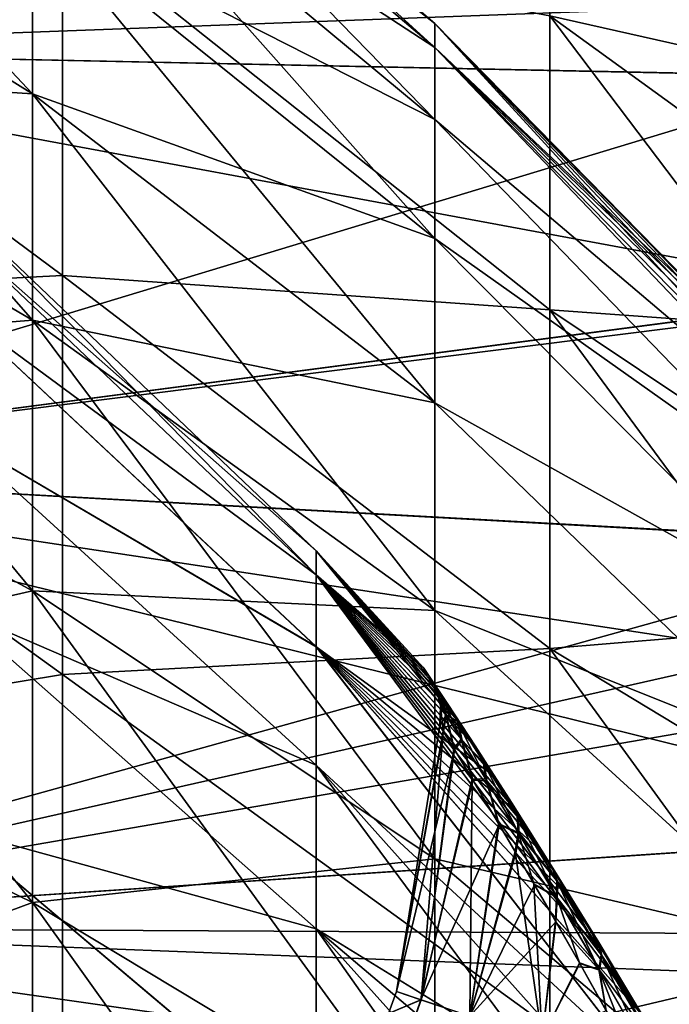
# Model space of a CAD drawing. Header units: metres. Extents: x 59 to 135, y -85 to 115.
# Tile 232 of 256: x 107.63 to 110.47, y 40.46 to 44.76. Entities that reach past the tile are written whole.
import ezdxf

# ---------------------------------------------------------------- set-up
doc = ezdxf.new("R2010")
doc.units = ezdxf.units.M
doc.layers.add('solid_20_404_502_XXX', color=7, linetype='CONTINUOUS')

msp = doc.modelspace()

# ---------------------------------------------------------------- linework, layer by layer
at = {"layer": 'solid_20_404_502_XXX'}
for points in [[(109.950691, 46.702652, 6.544341), (111.920403, 45.112293, 5.98785), (111.920403, 44.334267, 7.866168)], [(109.950691, 45.852318, 8.597223), (109.950691, 46.702652, 6.544341), (111.920403, 44.334267, 7.866168)], [(107.684959, 44.436737, -7.915516), (105.781776, 45.621094, -8.485871), (105.781776, 46.460411, -6.459577)], [(107.684959, 45.219643, -6.025414), (107.684959, 44.436737, -7.915516), (105.781776, 46.460411, -6.459577)], [(105.599998, 46.26157, 13.982672), (105.599998, 44.628742, 15.889773), (111.355148, 46.069721, 14.229728)], [(105.599998, 44.628742, -15.889776), (105.599998, 46.261566, -13.982674), (111.260277, 45.343647, -15.10622)], [(109.446487, 44.639076, -1.874774), (107.684959, 46.128693, -2.042613), (107.684959, 46.243404)], [(109.446487, 44.744362), (107.684959, 46.243404), (107.684959, 46.128693, 2.042613)], [(109.446487, 44.744362), (109.446487, 44.639076, -1.874774), (107.684959, 46.243404)], [(109.446487, 44.324547, -3.725971), (107.684959, 45.786003, -4.059539), (107.684959, 46.128693, -2.042613)], [(109.446487, 44.639076, -1.874774), (109.446487, 44.324547, -3.725971), (107.684959, 46.128693, -2.042613)], [(109.446487, 44.639076, 1.874774), (107.684959, 46.128693, 2.042613), (107.684959, 45.786003, 4.059539)], [(109.446487, 44.639076, 1.874774), (109.446487, 44.744362), (107.684959, 46.128693, 2.042613)], [(105.599998, 44.628742, 15.889773), (111.260292, 45.344017, 15.105795), (111.355148, 46.069721, 14.229728)], [(109.950691, 45.852318, 8.597223), (111.920403, 44.334267, 7.866168), (111.920403, 43.35083, 9.645566)], [(109.950691, 44.777485, 10.541992), (109.950691, 45.852318, 8.597223), (111.920403, 43.35083, 9.645566)], [(111.920403, 44.334267, -7.866168), (109.950691, 45.852318, -8.597223), (109.950691, 44.777485, -10.541992)], [(111.920403, 45.112293, -5.98785), (109.950691, 45.852318, -8.597223), (111.920403, 44.334267, -7.866168)], [(109.446487, 43.804726, -5.530313), (107.684959, 45.219643, -6.025414), (107.684959, 45.786003, -4.059539)], [(109.446487, 44.324547, -3.725971), (109.446487, 43.804726, -5.530313), (107.684959, 45.786003, -4.059539)], [(109.446487, 44.324547, 3.725971), (107.684959, 45.786003, 4.059539), (107.684959, 45.219643, 6.025414)], [(109.446487, 44.324547, 3.725971), (109.446487, 44.639076, 1.874774), (107.684959, 45.786003, 4.059539)], [(107.684959, 43.447132, -9.706076), (105.781776, 44.560181, -10.40545), (105.781776, 45.621094, -8.485871)], [(107.684959, 44.436737, -7.915516), (107.684959, 43.447132, -9.706076), (105.781776, 45.621094, -8.485871)], [(107.684959, 44.436737, 7.915516), (105.781776, 45.621094, 8.485871), (105.781776, 44.560181, 10.40545)], [(107.684959, 44.436737, 7.915516), (107.684959, 45.219643, 6.025414), (105.781776, 45.621094, 8.485871)], [(105.599998, 44.628742, 15.889773), (111.252144, 44.839069, 15.66671), (111.260292, 45.344017, 15.105795)], [(105.599998, 44.628742, -15.889776), (111.260277, 45.343647, -15.10622), (111.267883, 44.511265, -16.01181)], [(107.817116, 43.642361, -14.437141), (105.556602, 45.319584, -14.398246), (105.556602, 43.52737, -16.31497)], [(107.817116, 43.642361, -14.437141), (107.817116, 45.184437, -12.562227), (105.556602, 45.319584, -14.398246)], [(107.817116, 43.642422, 14.437074), (105.556602, 43.527359, 16.31498), (105.556602, 45.319561, 14.398275)], [(107.817116, 45.184494, 12.56215), (107.817116, 43.642422, 14.437074), (105.556602, 45.319561, 14.398275)], [(109.446487, 43.086151, -7.265107), (107.684959, 44.436737, -7.915516), (107.684959, 45.219643, -6.025414)], [(109.446487, 43.804726, -5.530313), (109.446487, 43.086151, -7.265107), (107.684959, 45.219643, -6.025414)], [(109.446487, 43.804726, 5.530313), (107.684959, 45.219643, 6.025414), (107.684959, 44.436737, 7.915516)], [(109.446487, 43.804726, 5.530313), (109.446487, 44.324547, 3.725971), (107.684959, 45.219643, 6.025414)], [(109.950691, 43.491661, 12.354188), (107.817116, 43.642422, 14.437074), (107.817116, 45.184494, 12.56215)], [(109.950691, 43.491661, 12.354188), (107.817116, 45.184494, 12.56215), (109.950691, 44.777485, 10.541992)], [(109.950691, 43.491661, -12.354188), (107.817116, 45.184437, -12.562227), (107.817116, 43.642361, -14.437141)], [(109.950691, 43.491661, -12.354188), (109.950691, 44.777485, -10.541992), (107.817116, 45.184437, -12.562227)], [(105.599998, 44.628742, 15.889773), (111.267822, 44.51236, 16.010683), (111.252144, 44.839069, 15.66671)], [(110.958435, 43.097267, -1.574654), (109.446487, 44.639076, -1.874774), (109.446487, 44.744362)], [(110.730415, 43.429939, 0.390388), (109.446487, 44.744362), (109.446487, 44.639076, 1.874774)], [(110.849861, 43.256386, -1.179122), (110.958435, 43.097267, -1.574654), (109.446487, 44.744362)], [(110.774315, 43.36631, -0.782822), (110.849861, 43.256386, -1.179122), (109.446487, 44.744362)], [(110.730324, 43.430069, -0.389147), (110.774315, 43.36631, -0.782822), (109.446487, 44.744362)], [(110.715881, 43.45092, -0.000973), (110.730324, 43.430069, -0.389147), (109.446487, 44.744362)], [(110.730415, 43.429939, 0.390388), (110.715881, 43.45092, -0.000973), (109.446487, 44.744362)], [(109.950691, 44.777485, 10.541992), (111.920403, 43.35083, 9.645566), (111.920403, 42.174347, 11.303664)], [(109.950691, 43.491661, 12.354188), (109.950691, 44.777485, 10.541992), (111.920403, 42.174347, 11.303664)], [(111.920403, 43.35083, -9.645566), (109.950691, 44.777485, -10.541992), (109.950691, 43.491661, -12.354188)], [(111.920403, 44.334267, -7.866168), (109.950691, 44.777485, -10.541992), (111.920403, 43.35083, -9.645566)], [(105.599998, 44.628742, -15.889776), (111.267883, 44.511265, -16.01181), (111.387741, 43.556545, -16.940895)], [(105.599998, 42.797779, -17.607548), (105.599998, 44.628742, -15.889776), (111.387741, 43.556545, -16.940895)], [(105.599998, 44.628742, 15.889773), (105.599998, 42.797783, 17.607544), (111.267822, 44.51236, 16.010683)], [(111.044067, 42.970844, -1.820501), (109.446487, 44.324547, -3.725971), (109.446487, 44.639076, -1.874774)], [(110.958435, 43.097267, -1.574654), (111.044067, 42.970844, -1.820501), (109.446487, 44.639076, -1.874774)], [(111.04406, 42.970856, 1.820439), (109.446487, 44.639076, 1.874774), (109.446487, 44.324547, 3.725971)], [(110.774796, 43.365616, 0.785997), (110.730415, 43.429939, 0.390388), (109.446487, 44.639076, 1.874774)], [(110.850677, 43.255192, 1.182635), (110.774796, 43.365616, 0.785997), (109.446487, 44.639076, 1.874774)], [(110.959419, 43.095825, 1.577703), (110.850677, 43.255192, 1.182635), (109.446487, 44.639076, 1.874774)], [(111.04406, 42.970856, 1.820439), (110.959419, 43.095825, 1.577703), (109.446487, 44.639076, 1.874774)], [(107.684959, 42.263268, -11.374576), (105.781776, 43.291012, -12.194175), (105.781776, 44.560181, -10.40545)], [(107.684959, 43.447132, -9.706076), (107.684959, 42.263268, -11.374576), (105.781776, 44.560181, -10.40545)], [(107.684959, 43.447132, 9.706076), (105.781776, 44.560181, 10.40545), (105.781776, 43.291012, 12.194175)], [(107.684959, 43.447132, 9.706076), (107.684959, 44.436737, 7.915516), (105.781776, 44.560181, 10.40545)], [(105.599998, 42.797783, 17.607544), (111.38752, 43.557781, 16.93976), (111.267822, 44.51236, 16.010683)], [(109.446487, 42.177856, -8.908538), (107.684959, 43.447132, -9.706076), (107.684959, 44.436737, -7.915516)], [(109.446487, 43.086151, -7.265107), (109.446487, 42.177856, -8.908538), (107.684959, 44.436737, -7.915516)], [(109.446487, 43.086151, 7.265107), (107.684959, 44.436737, 7.915516), (107.684959, 43.447132, 9.706076)], [(109.446487, 43.086151, 7.265107), (109.446487, 43.804726, 5.530313), (107.684959, 44.436737, 7.915516)], [(111.048538, 42.669945, -3.475307), (109.446487, 43.804726, -5.530313), (109.446487, 44.324547, -3.725971)], [(111.044067, 42.970844, -1.820501), (111.048538, 42.669945, -3.475307), (109.446487, 44.324547, -3.725971)], [(111.048538, 42.669964, 3.475227), (109.446487, 44.324547, 3.725971), (109.446487, 43.804726, 5.530313)], [(111.048538, 42.669964, 3.475227), (111.04406, 42.970856, 1.820439), (109.446487, 44.324547, 3.725971)], [(107.337914, 43.950645, -0.000277), (108.927383, 42.438648, -0.000588), (108.927383, 42.333473, 1.739564)], [(107.337914, 43.838409, 1.88887), (107.337914, 43.950645, -0.000277), (108.927383, 42.333473, 1.739564)], [(107.337914, 43.950645, -0.000277), (107.337914, 43.838345, -1.889421), (108.927383, 42.438648, -0.000588)], [(107.337914, 43.50322, 3.751429), (107.337914, 43.838409, 1.88887), (108.927383, 42.333473, 1.739564)], [(107.337914, 43.838345, -1.889421), (108.927383, 42.333332, -1.740731), (108.927383, 42.438648, -0.000588)], [(107.337914, 43.838345, -1.889421), (107.337914, 43.50309, -3.751968), (108.927383, 42.333332, -1.740731)], [(111.048538, 42.192078, -5.086257), (109.446487, 43.086151, -7.265107), (109.446487, 43.804726, -5.530313)], [(111.048538, 42.669945, -3.475307), (111.048538, 42.192078, -5.086257), (109.446487, 43.804726, -5.530313)], [(111.048538, 42.192104, 5.086186), (109.446487, 43.804726, 5.530313), (109.446487, 43.086151, 7.265107)], [(111.048538, 42.192104, 5.086186), (111.048538, 42.669964, 3.475227), (109.446487, 43.804726, 5.530313)], [(107.817116, 43.642422, 14.437074), (107.817116, 41.8969, 16.124224), (105.556602, 43.527359, 16.31498)], [(107.817116, 41.896832, -16.124283), (107.817116, 43.642361, -14.437141), (105.556602, 43.52737, -16.31497)], [(109.950691, 42.011024, 14.011024), (107.817116, 41.8969, 16.124224), (107.817116, 43.642422, 14.437074)], [(109.950691, 42.011024, 14.011024), (107.817116, 43.642422, 14.437074), (109.950691, 43.491661, 12.354188)], [(109.950691, 42.011024, -14.011024), (107.817116, 43.642361, -14.437141), (107.817116, 41.896832, -16.124283)], [(109.950691, 42.011024, -14.011024), (109.950691, 43.491661, -12.354188), (107.817116, 43.642361, -14.437141)], [(105.599998, 42.797783, 17.607544), (111.393028, 43.526623, 16.968321), (111.38752, 43.557781, 16.93976)], [(105.599998, 42.797779, -17.607548), (111.387741, 43.556545, -16.940895), (111.630524, 42.463684, -17.883003)], [(107.817116, 41.896832, -16.124283), (105.556602, 43.52737, -16.31497), (105.556602, 41.524403, -18.010221)], [(107.817116, 41.8969, 16.124224), (105.556602, 41.524391, 18.010229), (105.556602, 43.527359, 16.31498)], [(105.599998, 42.797783, 17.607544), (111.630112, 42.46524, 17.881744), (111.393028, 43.526623, 16.968321)], [(107.337914, 42.949795, 5.561179), (107.337914, 43.50322, 3.751429), (108.927383, 42.019341, 3.454356)], [(107.337914, 43.50322, 3.751429), (108.927383, 42.333473, 1.739564), (108.927383, 42.019341, 3.454356)], [(107.337914, 43.50309, -3.751968), (108.927383, 42.019062, -3.455498), (108.927383, 42.333332, -1.740731)], [(107.337914, 43.50309, -3.751968), (107.337914, 42.9496, -5.561699), (108.927383, 42.019062, -3.455498)], [(109.950691, 43.491661, 12.354188), (111.920403, 42.174347, 11.303664), (111.920403, 40.819611, 12.819613)], [(109.950691, 42.011024, 14.011024), (109.950691, 43.491661, 12.354188), (111.920403, 40.819611, 12.819613)], [(111.920403, 42.174347, -11.303664), (109.950691, 43.491661, -12.354188), (109.950691, 42.011024, -14.011024)], [(111.920403, 43.35083, -9.645566), (109.950691, 43.491661, -12.354188), (111.920403, 42.174347, -11.303664)], [(107.684959, 42.263268, 11.374576), (107.684959, 43.447132, 9.706076), (105.781776, 43.291012, 12.194175)], [(109.446487, 41.09127, -10.439939), (107.684959, 42.263268, -11.374576), (107.684959, 43.447132, -9.706076)], [(109.446487, 42.177856, -8.908538), (109.446487, 41.09127, -10.439939), (107.684959, 43.447132, -9.706076)], [(109.446487, 42.177856, 8.908538), (107.684959, 43.447132, 9.706076), (107.684959, 42.263268, 11.374576)], [(109.446487, 42.177856, 8.908538), (109.446487, 43.086151, 7.265107), (107.684959, 43.447132, 9.706076)], [(107.684959, 40.900036, -12.900034), (105.781776, 41.829552, -13.82955), (105.781776, 43.291012, -12.194175)], [(107.684959, 42.263268, -11.374576), (107.684959, 40.900036, -12.900034), (105.781776, 43.291012, -12.194175)], [(107.684959, 42.263268, 11.374576), (105.781776, 43.291012, 12.194175), (105.781776, 41.829552, 13.82955)], [(111.048538, 41.537903, -6.634021), (109.446487, 42.177856, -8.908538), (109.446487, 43.086151, -7.265107)], [(111.048538, 42.192078, -5.086257), (111.048538, 41.537903, -6.634021), (109.446487, 43.086151, -7.265107)], [(111.048538, 41.537933, 6.633959), (109.446487, 43.086151, 7.265107), (109.446487, 42.177856, 8.908538)], [(111.048538, 41.537933, 6.633959), (111.048538, 42.192104, 5.086186), (109.446487, 43.086151, 7.265107)], [(107.337914, 42.185921, 7.292645), (107.337914, 42.949795, 5.561179), (108.927383, 41.500835, 5.11879)], [(107.337914, 42.949795, 5.561179), (108.927383, 42.019341, 3.454356), (108.927383, 41.500835, 5.11879)], [(107.337914, 42.9496, -5.561699), (108.927383, 41.500416, -5.119889), (108.927383, 42.019062, -3.455498)], [(107.337914, 42.9496, -5.561699), (107.337914, 42.185669, -7.293139), (108.927383, 41.500416, -5.119889)], [(105.599998, 42.797783, 17.607544), (105.599998, 40.790501, 19.11552), (111.630112, 42.46524, 17.881744)], [(105.599998, 42.797779, -17.607548), (111.80117, 41.860817, -18.354231), (112.006294, 41.217941, -18.822487)], [(105.599998, 40.790501, -19.11552), (105.599998, 42.797779, -17.607548), (112.006294, 41.217941, -18.822487)], [(105.599998, 42.797779, -17.607548), (111.630524, 42.463684, -17.883003), (111.80117, 41.860817, -18.354231)], [(105.599998, 40.790501, 19.11552), (111.71096, 42.169159, 18.117256), (111.630112, 42.46524, 17.881744)], [(108.927383, 42.438648, -0.000588), (109.398193, 41.924587, -0.015076), (109.420845, 41.890106, 0.496375)], [(108.927383, 42.438648, -0.000588), (108.927383, 42.333332, -1.740731), (109.398193, 41.924587, -0.015076)], [(108.927383, 42.438648, -0.000588), (109.420845, 41.890106, 0.496375), (109.450508, 41.844868, 0.752528)], [(108.927383, 42.438648, -0.000588), (109.450508, 41.844868, 0.752528), (109.492714, 41.780281, 1.008682)], [(108.927383, 42.438648, -0.000588), (109.492714, 41.780281, 1.008682), (109.548027, 41.695309, 1.264824)], [(108.927383, 42.438648, -0.000588), (109.548027, 41.695309, 1.264824), (109.616776, 41.589062, 1.520475)], [(108.927383, 42.333473, 1.739564), (108.927383, 42.438648, -0.000588), (109.616776, 41.589062, 1.520475)], [(108.927383, 42.333473, 1.739564), (110.186035, 40.682171, 2.768934), (110.349106, 40.412506, 3.003947)], [(108.927383, 42.019341, 3.454356), (108.927383, 42.333473, 1.739564), (110.349106, 40.412506, 3.003947)], [(108.927383, 42.333473, 1.739564), (109.616776, 41.589062, 1.520475), (109.699615, 41.460133, 1.775304)], [(108.927383, 42.333473, 1.739564), (109.699615, 41.460133, 1.775304), (109.797394, 41.306721, 2.028694)], [(108.927383, 42.333473, 1.739564), (109.797394, 41.306721, 2.028694), (109.9105, 41.127403, 2.279564)], [(108.927383, 42.333473, 1.739564), (109.9105, 41.127403, 2.279564), (110.039719, 40.920105, 2.526765)], [(108.927383, 42.333473, 1.739564), (110.039719, 40.920105, 2.526765), (110.186035, 40.682171, 2.768934)], [(108.927383, 42.333332, -1.740731), (109.422798, 41.887165, -0.51652), (109.398193, 41.924587, -0.015076)], [(108.927383, 42.333332, -1.740731), (109.702805, 41.455147, -1.784263), (109.620018, 41.584042, -1.531336)], [(108.927383, 42.333332, -1.740731), (108.927383, 42.019062, -3.455498), (109.702805, 41.455147, -1.784263)], [(108.927383, 42.333332, -1.740731), (109.620018, 41.584042, -1.531336), (109.551208, 41.690403, -1.277903)], [(108.927383, 42.333332, -1.740731), (109.551208, 41.690403, -1.277903), (109.495636, 41.775806, -1.023901)], [(108.927383, 42.333332, -1.740731), (109.495636, 41.775806, -1.023901), (109.452965, 41.841114, -0.769902)], [(108.927383, 42.333332, -1.740731), (109.452965, 41.841114, -0.769902), (109.422798, 41.887165, -0.51652)], [(107.684959, 40.900036, 12.900034), (107.684959, 42.263268, 11.374576), (105.781776, 41.829552, 13.82955)], [(109.446487, 39.840054, -11.840053), (107.684959, 40.900036, -12.900034), (107.684959, 42.263268, -11.374576)], [(109.446487, 41.09127, -10.439939), (109.446487, 39.840054, -11.840053), (107.684959, 42.263268, -11.374576)], [(109.446487, 41.09127, 10.439939), (107.684959, 42.263268, 11.374576), (107.684959, 40.900036, 12.900034)], [(109.446487, 41.09127, 10.439939), (109.446487, 42.177856, 8.908538), (107.684959, 42.263268, 11.374576)], [(105.599998, 40.790501, 19.11552), (111.800674, 41.862484, 18.35297), (111.71096, 42.169159, 18.117256)], [(107.337914, 41.222355, 8.921454), (107.337914, 42.185921, 7.292645), (108.927383, 40.785507, 6.708601)], [(107.337914, 42.185921, 7.292645), (108.927383, 41.500835, 5.11879), (108.927383, 40.785507, 6.708601)], [(107.337914, 42.185669, -7.293139), (108.927383, 40.784962, -6.709641), (108.927383, 41.500416, -5.119889)], [(107.337914, 42.185669, -7.293139), (107.337914, 41.222046, -8.921914), (108.927383, 40.784962, -6.709641)], [(111.048538, 40.715549, -8.099372), (109.446487, 41.09127, -10.439939), (109.446487, 42.177856, -8.908538)], [(111.048538, 41.537903, -6.634021), (111.048538, 40.715549, -8.099372), (109.446487, 42.177856, -8.908538)], [(111.048538, 40.715584, 8.09932), (109.446487, 42.177856, 8.908538), (109.446487, 41.09127, 10.439939)], [(111.048538, 40.715584, 8.09932), (111.048538, 41.537933, 6.633959), (109.446487, 42.177856, 8.908538)], [(111.920403, 42.174347, -11.303664), (109.950691, 42.011024, -14.011024), (111.920403, 40.819611, -12.819613)], [(109.950691, 40.354187, 15.491662), (107.817116, 41.8969, 16.124224), (109.950691, 42.011024, 14.011024)], [(109.950691, 40.354187, -15.491662), (109.950691, 42.011024, -14.011024), (107.817116, 41.896832, -16.124283)], [(108.927383, 42.019341, 3.454356), (110.349106, 40.412506, 3.003947), (110.349106, 40.187748, 3.81481)], [(108.927383, 41.500835, 5.11879), (108.927383, 42.019341, 3.454356), (110.349106, 40.187748, 3.81481)], [(108.927383, 42.019062, -3.455498), (110.349106, 40.187748, -3.814811), (110.349106, 40.412506, -3.003947)], [(108.927383, 42.019062, -3.455498), (110.349106, 40.412506, -3.003947), (110.187012, 40.680565, -2.770449)], [(108.927383, 42.019062, -3.455498), (108.927383, 41.500416, -5.119889), (110.349106, 40.187748, -3.814811)], [(108.927383, 42.019062, -3.455498), (110.187012, 40.680565, -2.770449), (110.041527, 40.917183, -2.529983)], [(108.927383, 42.019062, -3.455498), (110.041527, 40.917183, -2.529983), (109.912971, 41.12347, -2.284635)], [(108.927383, 42.019062, -3.455498), (109.912971, 41.12347, -2.284635), (109.800331, 41.302086, -2.035729)], [(108.927383, 42.019062, -3.455498), (109.800331, 41.302086, -2.035729), (109.702805, 41.455147, -1.784263)], [(109.950691, 42.011024, 14.011024), (111.920403, 40.819611, 12.819613), (111.920403, 39.303665, 14.174346)], [(109.950691, 40.354187, 15.491662), (109.950691, 42.011024, 14.011024), (111.920403, 39.303665, 14.174346)], [(111.920403, 40.819611, -12.819613), (109.950691, 42.011024, -14.011024), (109.950691, 40.354187, -15.491662)], [(107.817116, 41.8969, 16.124224), (107.817116, 39.970631, 17.60166), (105.556602, 41.524391, 18.010229)], [(107.817116, 39.970562, -17.601707), (107.817116, 41.896832, -16.124283), (105.556602, 41.524403, -18.010221)], [(109.950691, 40.354187, 15.491662), (107.817116, 39.970631, 17.60166), (107.817116, 41.8969, 16.124224)], [(109.950691, 40.354187, -15.491662), (107.817116, 41.896832, -16.124283), (107.817116, 39.970562, -17.601707)], [(109.472641, 41.808041, 0.489921), (109.427971, 41.881504, 0.504562), (109.398193, 41.924587, -0.015076)], [(109.420845, 41.890106, 0.496375), (109.398193, 41.924587, -0.015076), (109.427971, 41.881504, 0.504562)], [(109.448982, 41.844719, -0.014599), (109.472641, 41.808041, 0.489921), (109.398193, 41.924587, -0.015076)], [(109.430618, 41.87751, -0.530424), (109.448982, 41.844719, -0.014599), (109.398193, 41.924587, -0.015076)], [(109.422798, 41.887165, -0.51652), (109.430618, 41.87751, -0.530424), (109.398193, 41.924587, -0.015076)], [(105.599998, 40.790501, 19.11552), (112.00573, 41.219635, 18.821299), (111.800674, 41.862484, 18.35297)], [(109.450508, 41.844868, 0.752528), (109.420845, 41.890106, 0.496375), (109.427971, 41.881504, 0.504562)], [(109.422798, 41.887165, -0.51652), (109.452965, 41.841114, -0.769902), (109.430618, 41.87751, -0.530424)], [(109.450508, 41.844868, 0.752528), (109.427971, 41.881504, 0.504562), (109.503288, 41.767609, 1.007)], [(109.544365, 41.696224, 0.9783), (109.503288, 41.767609, 1.007), (109.427971, 41.881504, 0.504562)], [(109.472641, 41.808041, 0.489921), (109.544365, 41.696224, 0.9783), (109.427971, 41.881504, 0.504562)], [(109.430618, 41.87751, -0.530424), (109.475159, 41.804123, -0.515042), (109.448982, 41.844719, -0.014599)], [(109.430618, 41.87751, -0.530424), (109.507591, 41.761082, -1.02802), (109.475159, 41.804123, -0.515042)], [(109.495636, 41.775806, -1.023901), (109.507591, 41.761082, -1.02802), (109.430618, 41.87751, -0.530424)], [(109.452965, 41.841114, -0.769902), (109.495636, 41.775806, -1.023901), (109.430618, 41.87751, -0.530424)], [(107.684959, 39.374577, -14.263267), (105.781776, 40.194176, -15.291011), (105.781776, 41.829552, -13.82955)], [(107.684959, 40.900036, -12.900034), (107.684959, 39.374577, -14.263267), (105.781776, 41.829552, -13.82955)], [(107.684959, 40.900036, 12.900034), (105.781776, 41.829552, 13.82955), (105.781776, 40.194176, 15.291011)], [(109.494003, 41.724628, 0.476042), (109.472641, 41.808041, 0.489921), (109.448982, 41.844719, -0.014599)], [(109.471588, 41.760487, -0.014182), (109.494003, 41.724628, 0.476042), (109.448982, 41.844719, -0.014599)], [(109.475159, 41.804123, -0.515042), (109.471588, 41.760487, -0.014182), (109.448982, 41.844719, -0.014599)], [(109.492714, 41.780281, 1.008682), (109.450508, 41.844868, 0.752528), (109.503288, 41.767609, 1.007)], [(109.475159, 41.804123, -0.515042), (109.496391, 41.720798, -0.500464), (109.471588, 41.760487, -0.014182)], [(109.562042, 41.615215, 0.951248), (109.544365, 41.696224, 0.9783), (109.472641, 41.808041, 0.489921)], [(109.494003, 41.724628, 0.476042), (109.562042, 41.615215, 0.951248), (109.472641, 41.808041, 0.489921)], [(109.475159, 41.804123, -0.515042), (109.548462, 41.689812, -0.99875), (109.496391, 41.720798, -0.500464)], [(109.507591, 41.761082, -1.02802), (109.548462, 41.689812, -0.99875), (109.475159, 41.804123, -0.515042)], [(109.548027, 41.695309, 1.264824), (109.492714, 41.780281, 1.008682), (109.503288, 41.767609, 1.007)], [(109.495636, 41.775806, -1.023901), (109.551208, 41.690403, -1.277903), (109.507591, 41.761082, -1.02802)], [(109.548027, 41.695309, 1.264824), (109.503288, 41.767609, 1.007), (109.622734, 41.585014, 1.478007)], [(109.658302, 41.516731, 1.437031), (109.622734, 41.585014, 1.478007), (109.503288, 41.767609, 1.007)], [(109.544365, 41.696224, 0.9783), (109.658302, 41.516731, 1.437031), (109.503288, 41.767609, 1.007)], [(109.471588, 41.760487, -0.014182), (109.469063, 41.673569, -0.013824), (109.483536, 41.649712, 0.38346)], [(109.496391, 41.720798, -0.500464), (109.469063, 41.673569, -0.013824), (109.471588, 41.760487, -0.014182)], [(109.471588, 41.760487, -0.014182), (109.483536, 41.649712, 0.38346), (109.494003, 41.724628, 0.476042)], [(109.494003, 41.724628, 0.476042), (109.483536, 41.649712, 0.38346), (109.529755, 41.573341, 0.782066)], [(109.494003, 41.724628, 0.476042), (109.529755, 41.573341, 0.782066), (109.562042, 41.615215, 0.951248)], [(109.507591, 41.761082, -1.02802), (109.627625, 41.577484, -1.493818), (109.548462, 41.689812, -0.99875)], [(109.551208, 41.690403, -1.277903), (109.627625, 41.577484, -1.493818), (109.507591, 41.761082, -1.02802)], [(109.496391, 41.720798, -0.500464), (109.485138, 41.646992, -0.404195), (109.469063, 41.673569, -0.013824)], [(109.496391, 41.720798, -0.500464), (109.532387, 41.568977, -0.798689), (109.485138, 41.646992, -0.404195)], [(109.496391, 41.720798, -0.500464), (109.565933, 41.608936, -0.971171), (109.532387, 41.568977, -0.798689)], [(109.548462, 41.689812, -0.99875), (109.565933, 41.608936, -0.971171), (109.496391, 41.720798, -0.500464)], [(109.670387, 41.439297, 1.398756), (109.658302, 41.516731, 1.437031), (109.544365, 41.696224, 0.9783)], [(109.562042, 41.615215, 0.951248), (109.670387, 41.439297, 1.398756), (109.544365, 41.696224, 0.9783)], [(109.616776, 41.589062, 1.520475), (109.548027, 41.695309, 1.264824), (109.622734, 41.585014, 1.478007)], [(109.548462, 41.689812, -0.99875), (109.662979, 41.509323, -1.45245), (109.565933, 41.608936, -0.971171)], [(109.627625, 41.577484, -1.493818), (109.662979, 41.509323, -1.45245), (109.548462, 41.689812, -0.99875)], [(109.551208, 41.690403, -1.277903), (109.620018, 41.584042, -1.531336), (109.627625, 41.577484, -1.493818)], [(109.469063, 41.673569, -0.013824), (109.278427, 40.511639, -0.334976), (109.278496, 40.511604, 0.335865)], [(109.469063, 41.673569, -0.013824), (109.485138, 41.646992, -0.404195), (109.278427, 40.511639, -0.334976)], [(109.485138, 41.646992, -0.404195), (109.532387, 41.568977, -0.798689), (109.278427, 40.511639, -0.334976)], [(109.483536, 41.649712, 0.38346), (109.469063, 41.673569, -0.013824), (109.278496, 40.511604, 0.335865)], [(109.483536, 41.649712, 0.38346), (109.278496, 40.511604, 0.335865), (109.386162, 40.474339, 0.998493)], [(109.529755, 41.573341, 0.782066), (109.483536, 41.649712, 0.38346), (109.386162, 40.474339, 0.998493)], [(109.562042, 41.615215, 0.951248), (109.529755, 41.573341, 0.782066), (109.60939, 41.440933, 1.181954)], [(109.565933, 41.608936, -0.971171), (109.612617, 41.435539, -1.195185), (109.532387, 41.568977, -0.798689)], [(109.562042, 41.615215, 0.951248), (109.60939, 41.440933, 1.181954), (109.670387, 41.439297, 1.398756)], [(109.565933, 41.608936, -0.971171), (109.674835, 41.43203, -1.413824), (109.612617, 41.435539, -1.195185)], [(109.662979, 41.509323, -1.45245), (109.674835, 41.43203, -1.413824), (109.565933, 41.608936, -0.971171)], [(109.532387, 41.568977, -0.798689), (109.385941, 40.474411, -0.997609), (109.278427, 40.511639, -0.334976)], [(109.532387, 41.568977, -0.798689), (109.612617, 41.435539, -1.195185), (109.385941, 40.474411, -0.997609)], [(109.60939, 41.440933, 1.181954), (109.529755, 41.573341, 0.782066), (109.386162, 40.474339, 0.998493)], [(109.616776, 41.589062, 1.520475), (109.622734, 41.585014, 1.478007), (109.777893, 41.34409, 1.908534)], [(109.699615, 41.460133, 1.775304), (109.616776, 41.589062, 1.520475), (109.777893, 41.34409, 1.908534)], [(109.620018, 41.584042, -1.531336), (109.702805, 41.455147, -1.784263), (109.627625, 41.577484, -1.493818)], [(109.806641, 41.27953, 1.857425), (109.777893, 41.34409, 1.908534), (109.622734, 41.585014, 1.478007)], [(109.658302, 41.516731, 1.437031), (109.806641, 41.27953, 1.857425), (109.622734, 41.585014, 1.478007)], [(109.627625, 41.577484, -1.493818), (109.782433, 41.336967, -1.919413), (109.662979, 41.509323, -1.45245)], [(109.702805, 41.455147, -1.784263), (109.782433, 41.336967, -1.919413), (109.627625, 41.577484, -1.493818)], [(107.817116, 39.970562, -17.601707), (105.556602, 41.524403, -18.010221), (105.556602, 39.337856, -19.461)], [(107.817116, 39.970631, 17.60166), (105.556602, 39.337841, 19.461008), (105.556602, 41.524391, 18.010229)], [(109.811859, 41.20636, 1.810246), (109.806641, 41.27953, 1.857425), (109.658302, 41.516731, 1.437031)], [(109.670387, 41.439297, 1.398756), (109.811859, 41.20636, 1.810246), (109.658302, 41.516731, 1.437031)], [(109.662979, 41.509323, -1.45245), (109.810989, 41.272511, -1.868064), (109.674835, 41.43203, -1.413824)], [(109.782433, 41.336967, -1.919413), (109.810989, 41.272511, -1.868064), (109.662979, 41.509323, -1.45245)], [(108.927383, 41.500835, 5.11879), (110.349106, 40.187748, 3.81481), (110.349106, 39.910084, 4.609113)], [(108.927383, 41.500835, 5.11879), (110.349106, 39.910084, 4.609113), (110.349106, 39.580711, 5.383408)], [(108.927383, 40.785507, 6.708601), (108.927383, 41.500835, 5.11879), (110.349106, 39.580711, 5.383408)], [(108.927383, 41.500416, -5.119889), (110.349106, 39.910084, -4.609113), (110.349106, 40.187748, -3.814811)], [(108.927383, 41.500416, -5.119889), (108.927383, 40.784962, -6.709641), (110.349106, 39.910084, -4.609113)], [(109.612617, 41.435539, -1.195185), (109.728432, 41.240952, -1.59228), (109.385941, 40.474411, -0.997609)], [(109.60939, 41.440933, 1.181954), (109.386162, 40.474339, 0.998493), (109.600197, 40.403721, 1.635586)], [(109.725136, 41.246532, 1.582534), (109.60939, 41.440933, 1.181954), (109.600197, 40.403721, 1.635586)], [(109.670387, 41.439297, 1.398756), (109.60939, 41.440933, 1.181954), (109.725136, 41.246532, 1.582534)], [(109.674835, 41.43203, -1.413824), (109.728432, 41.240952, -1.59228), (109.612617, 41.435539, -1.195185)], [(109.670387, 41.439297, 1.398756), (109.725136, 41.246532, 1.582534), (109.811859, 41.20636, 1.810246)], [(109.674835, 41.43203, -1.413824), (109.816017, 41.199463, -1.82068), (109.728432, 41.240952, -1.59228)], [(109.810989, 41.272511, -1.868064), (109.816017, 41.199463, -1.82068), (109.674835, 41.43203, -1.413824)], [(109.797394, 41.306721, 2.028694), (109.699615, 41.460133, 1.775304), (109.777893, 41.34409, 1.908534)], [(109.702805, 41.455147, -1.784263), (109.800331, 41.302086, -2.035729), (109.782433, 41.336967, -1.919413)], [(109.797394, 41.306721, 2.028694), (109.777893, 41.34409, 1.908534), (109.960167, 41.055454, 2.294461)], [(109.981308, 40.994881, 2.235381), (109.960167, 41.055454, 2.294461), (109.777893, 41.34409, 1.908534)], [(109.806641, 41.27953, 1.857425), (109.981308, 40.994881, 2.235381), (109.777893, 41.34409, 1.908534)], [(109.782433, 41.336967, -1.919413), (109.963623, 41.049911, -2.300957), (109.810989, 41.272511, -1.868064)], [(109.912971, 41.12347, -2.284635), (109.963623, 41.049911, -2.300957), (109.782433, 41.336967, -1.919413)], [(109.800331, 41.302086, -2.035729), (109.912971, 41.12347, -2.284635), (109.782433, 41.336967, -1.919413)], [(109.9105, 41.127403, 2.279564), (109.797394, 41.306721, 2.028694), (109.960167, 41.055454, 2.294461)], [(109.979004, 40.926254, 2.181604), (109.981308, 40.994881, 2.235381), (109.806641, 41.27953, 1.857425)], [(109.811859, 41.20636, 1.810246), (109.979004, 40.926254, 2.181604), (109.806641, 41.27953, 1.857425)], [(109.810989, 41.272511, -1.868064), (109.984627, 40.98941, -2.241753), (109.816017, 41.199463, -1.82068)], [(109.963623, 41.049911, -2.300957), (109.984627, 40.98941, -2.241753), (109.810989, 41.272511, -1.868064)], [(105.599998, 40.790501, 19.11552), (112.165619, 40.757591, 19.137501), (112.00573, 41.219635, 18.821299)], [(105.599998, 40.790501, -19.11552), (112.006294, 41.217941, -18.822487), (112.246452, 40.533974, -19.284697)], [(107.337914, 40.072662, 10.424677), (107.337914, 41.222355, 8.921454), (108.927383, 39.883793, 8.200611)], [(107.337914, 41.222355, 8.921454), (108.927383, 40.785507, 6.708601), (108.927383, 39.883793, 8.200611)], [(107.337914, 41.222046, -8.921914), (108.927383, 39.883125, -8.201579), (108.927383, 40.784962, -6.709641)], [(107.337914, 41.222046, -8.921914), (107.337914, 40.0723, -10.425097), (108.927383, 39.883125, -8.201579)], [(109.728432, 41.240952, -1.59228), (109.599861, 40.403835, -1.634799), (109.385941, 40.474411, -0.997609)], [(109.728432, 41.240952, -1.59228), (109.800774, 41.118027, -1.790602), (109.599861, 40.403835, -1.634799)], [(109.79763, 41.123383, 1.782532), (109.725136, 41.246532, 1.582534), (109.600197, 40.403721, 1.635586)], [(109.811859, 41.20636, 1.810246), (109.725136, 41.246532, 1.582534), (109.79763, 41.123383, 1.782532)], [(109.816017, 41.199463, -1.82068), (109.800774, 41.118027, -1.790602), (109.728432, 41.240952, -1.59228)], [(109.811859, 41.20636, 1.810246), (109.79763, 41.123383, 1.782532), (109.880501, 40.981796, 1.981592)], [(109.811859, 41.20636, 1.810246), (109.880501, 40.981796, 1.981592), (109.979004, 40.926254, 2.181604)], [(109.816017, 41.199463, -1.82068), (109.982185, 40.920868, -2.187877), (109.800774, 41.118027, -1.790602)], [(109.984627, 40.98941, -2.241753), (109.982185, 40.920868, -2.187877), (109.816017, 41.199463, -1.82068)], [(109.79763, 41.123383, 1.782532), (109.600197, 40.403721, 1.635586), (109.916351, 40.307377, 2.227706)], [(109.880501, 40.981796, 1.981592), (109.79763, 41.123383, 1.782532), (109.916351, 40.307377, 2.227706)], [(110.039719, 40.920105, 2.526765), (109.9105, 41.127403, 2.279564), (109.960167, 41.055454, 2.294461)], [(109.912971, 41.12347, -2.284635), (110.041527, 40.917183, -2.529983), (109.963623, 41.049911, -2.300957)], [(109.446487, 39.840054, 11.840053), (109.446487, 41.09127, 10.439939), (107.684959, 40.900036, 12.900034)], [(111.048538, 39.735237, -9.464106), (109.446487, 39.840054, -11.840053), (109.446487, 41.09127, -10.439939)], [(111.048538, 40.715549, -8.099372), (111.048538, 39.735237, -9.464106), (109.446487, 41.09127, -10.439939)], [(111.048538, 39.735271, 9.464064), (109.446487, 41.09127, 10.439939), (109.446487, 39.840054, 11.840053)], [(111.048538, 39.735271, 9.464064), (111.048538, 40.715584, 8.09932), (109.446487, 41.09127, 10.439939)], [(109.800774, 41.118027, -1.790602), (109.883316, 40.976944, -1.987927), (109.599861, 40.403835, -1.634799)], [(109.982185, 40.920868, -2.187877), (109.883316, 40.976944, -1.987927), (109.800774, 41.118027, -1.790602)], [(110.039719, 40.920105, 2.526765), (109.960167, 41.055454, 2.294461), (110.161888, 40.728588, 2.635202)], [(110.175079, 40.672028, 2.570136), (110.161888, 40.728588, 2.635202), (109.960167, 41.055454, 2.294461)], [(109.981308, 40.994881, 2.235381), (110.175079, 40.672028, 2.570136), (109.960167, 41.055454, 2.294461)], [(109.963623, 41.049911, -2.300957), (110.163765, 40.725513, -2.638051), (109.984627, 40.98941, -2.241753)], [(110.041527, 40.917183, -2.529983), (110.163765, 40.725513, -2.638051), (109.963623, 41.049911, -2.300957)], [(109.979004, 40.926254, 2.181604), (110.165024, 40.607937, 2.511843), (109.981308, 40.994881, 2.235381)], [(110.165024, 40.607937, 2.511843), (110.175079, 40.672028, 2.570136), (109.981308, 40.994881, 2.235381)], [(109.883316, 40.976944, -1.987927), (109.97657, 40.815552, -2.183935), (109.599861, 40.403835, -1.634799)], [(109.97422, 40.819633, 2.17929), (109.880501, 40.981796, 1.981592), (109.916351, 40.307377, 2.227706)], [(109.979004, 40.926254, 2.181604), (109.880501, 40.981796, 1.981592), (109.97422, 40.819633, 2.17929)], [(109.982185, 40.920868, -2.187877), (109.97657, 40.815552, -2.183935), (109.883316, 40.976944, -1.987927)], [(109.984627, 40.98941, -2.241753), (110.17688, 40.668987, -2.57294), (109.982185, 40.920868, -2.187877)], [(110.163765, 40.725513, -2.638051), (110.17688, 40.668987, -2.57294), (109.984627, 40.98941, -2.241753)], [(109.979004, 40.926254, 2.181604), (109.97422, 40.819633, 2.17929), (110.079277, 40.636284, 2.374577)], [(109.982185, 40.920868, -2.187877), (110.166756, 40.604939, -2.514615), (109.97657, 40.815552, -2.183935)], [(109.979004, 40.926254, 2.181604), (110.079277, 40.636284, 2.374577), (110.165024, 40.607937, 2.511843)], [(110.17688, 40.668987, -2.57294), (110.166756, 40.604939, -2.514615), (109.982185, 40.920868, -2.187877)], [(110.186035, 40.682171, 2.768934), (110.039719, 40.920105, 2.526765), (110.161888, 40.728588, 2.635202)], [(110.041527, 40.917183, -2.529983), (110.187012, 40.680565, -2.770449), (110.163765, 40.725513, -2.638051)], [(107.684959, 39.374577, 14.263267), (107.684959, 40.900036, 12.900034), (105.781776, 40.194176, 15.291011)], [(109.446487, 38.439938, -13.091269), (107.684959, 39.374577, -14.263267), (107.684959, 40.900036, -12.900034)], [(109.446487, 39.840054, -11.840053), (109.446487, 38.439938, -13.091269), (107.684959, 40.900036, -12.900034)], [(109.446487, 39.840054, 11.840053), (107.684959, 40.900036, 12.900034), (107.684959, 39.374577, 14.263267)], [(110.079277, 40.636284, 2.374577), (109.97422, 40.819633, 2.17929), (109.916351, 40.307377, 2.227706)], [(111.920403, 40.819611, -12.819613), (109.950691, 40.354187, -15.491662), (111.920403, 39.303665, -14.174346)], [(105.599998, 40.790501, -19.11552), (112.522324, 39.807674, -19.737751), (112.833549, 39.039066, -20.177687)], [(105.599998, 38.630814, -20.395731), (105.599998, 40.790501, -19.11552), (112.833549, 39.039066, -20.177687)], [(105.599998, 40.790501, -19.11552), (112.246452, 40.533974, -19.284697), (112.522324, 39.807674, -19.737751)], [(105.599998, 40.790501, 19.11552), (105.599998, 38.630821, 20.395727), (112.165619, 40.757591, 19.137501)], [(108.927383, 40.785507, 6.708601), (110.349106, 39.580711, 5.383408), (110.349106, 39.201069, 6.134332)], [(108.927383, 40.785507, 6.708601), (110.349106, 39.201069, 6.134332), (110.349106, 38.7728, 6.858625)], [(108.927383, 39.883793, 8.200611), (108.927383, 40.785507, 6.708601), (110.349106, 38.7728, 6.858625)], [(108.927383, 40.784962, -6.709641), (110.349106, 39.201069, -6.13433), (110.349106, 39.580715, -5.383406)], [(108.927383, 40.784962, -6.709641), (108.927383, 39.883125, -8.201579), (110.349106, 39.201069, -6.13433)], [(108.927383, 40.784962, -6.709641), (110.349106, 39.580715, -5.383406), (110.349106, 39.910084, -4.609113)], [(109.97657, 40.815552, -2.183935), (109.915985, 40.307484, -2.227147), (109.599861, 40.403835, -1.634799)], [(109.97657, 40.815552, -2.183935), (110.081001, 40.633236, -2.3776), (109.915985, 40.307484, -2.227147)], [(110.166756, 40.604939, -2.514615), (110.081001, 40.633236, -2.3776), (109.97657, 40.815552, -2.183935)], [(105.599998, 38.630821, 20.395727), (112.245857, 40.535618, 19.283628), (112.165619, 40.757591, 19.137501)], [(110.186035, 40.682171, 2.768934), (110.161888, 40.728588, 2.635202), (110.376472, 40.37204, 2.933268)], [(110.381889, 40.318703, 2.862944), (110.376472, 40.37204, 2.933268), (110.161888, 40.728588, 2.635202)], [(110.175079, 40.672028, 2.570136), (110.381889, 40.318703, 2.862944), (110.161888, 40.728588, 2.635202)], [(110.376709, 40.371376, -2.932264), (110.163765, 40.725513, -2.638051), (110.349106, 40.412506, -3.003947)], [(110.187012, 40.680565, -2.770449), (110.349106, 40.412506, -3.003947), (110.163765, 40.725513, -2.638051)], [(110.163765, 40.725513, -2.638051), (110.376709, 40.371376, -2.932264), (110.17688, 40.668987, -2.57294)], [(110.165024, 40.607937, 2.511843), (110.364166, 40.258961, 2.801912), (110.175079, 40.672028, 2.570136)], [(110.17688, 40.668987, -2.57294), (110.381889, 40.318703, -2.862944), (110.166756, 40.604939, -2.514615)], [(110.364166, 40.258961, 2.801912), (110.381889, 40.318703, 2.862944), (110.175079, 40.672028, 2.570136)], [(110.376709, 40.371376, -2.932264), (110.381889, 40.318703, -2.862944), (110.17688, 40.668987, -2.57294)], [(110.186035, 40.682171, 2.768934), (110.376472, 40.37204, 2.933268), (110.349106, 40.412506, 3.003947)], [(110.081001, 40.633236, -2.3776), (110.197075, 40.42709, -2.568292), (109.915985, 40.307484, -2.227147)], [(110.079277, 40.636284, 2.374577), (109.916351, 40.307377, 2.227706), (110.325195, 40.197407, 2.75445)], [(110.196129, 40.428772, 2.566828), (110.079277, 40.636284, 2.374577), (110.325195, 40.197407, 2.75445)], [(110.165024, 40.607937, 2.511843), (110.079277, 40.636284, 2.374577), (110.196129, 40.428772, 2.566828)], [(110.166756, 40.604939, -2.514615), (110.197075, 40.42709, -2.568292), (110.081001, 40.633236, -2.3776)], [(110.165024, 40.607937, 2.511843), (110.196129, 40.428772, 2.566828), (110.325195, 40.197407, 2.75445)], [(110.165024, 40.607937, 2.511843), (110.325195, 40.197407, 2.75445), (110.364166, 40.258961, 2.801912)], [(110.166756, 40.604939, -2.514615), (110.364166, 40.258961, -2.801911), (110.197075, 40.42709, -2.568292)], [(110.381889, 40.318703, -2.862944), (110.364166, 40.258961, -2.801911), (110.166756, 40.604939, -2.514615)], [(105.599998, 38.630821, 20.395727), (112.521721, 39.809196, 19.736841), (112.245857, 40.535618, 19.283628)], [(109.243629, 40.414776, 0.337983), (109.278496, 40.511604, 0.335865), (109.278427, 40.511639, -0.334976)], [(109.243652, 40.414768, -0.338324), (109.243629, 40.414776, 0.337983), (109.278427, 40.511639, -0.334976)], [(109.243629, 40.414776, 0.337983), (109.386162, 40.474339, 0.998493), (109.278496, 40.511604, 0.335865)], [(109.243652, 40.414768, -0.338324), (109.278427, 40.511639, -0.334976), (109.385941, 40.474411, -0.997609)], [(109.352234, 40.377243, -1.004979), (109.243652, 40.414768, -0.338324), (109.385941, 40.474411, -0.997609)], [(109.352234, 40.377243, -1.004979), (109.385941, 40.474411, -0.997609), (109.599861, 40.403835, -1.634799)], [(109.243629, 40.414776, 0.337983), (109.352158, 40.377266, 1.004627), (109.386162, 40.474339, 0.998493)], [(109.352158, 40.377266, 1.004627), (109.600197, 40.403721, 1.635586), (109.386162, 40.474339, 0.998493)]]:
    msp.add_3dface(points, dxfattribs=at)

doc.saveas('drawing.dxf')
